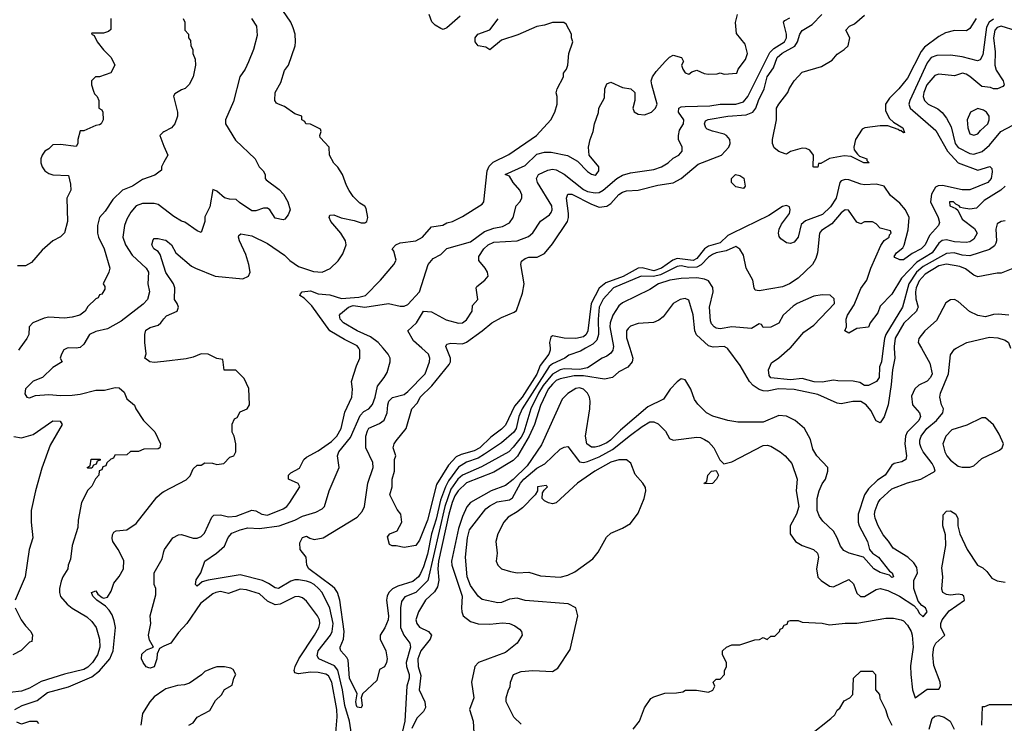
# Model space of a CAD drawing. Header units: inches. Extents: x 2348352 to 2479776, y 460422 to 613655.
# Tile 47 of 256: x 2369261 to 2374306, y 508079 to 511683. Entities that reach past the tile are written whole.
import ezdxf

# ---------------------------------------------------------------- set-up
doc = ezdxf.new("R2010")
doc.units = ezdxf.units.IN
doc.header["$MEASUREMENT"] = 0
for name, color, linetype in [('C3560', 7, 'Continuous'), ('C3561', 7, 'Continuous'), ('C3570', 7, 'Continuous'), ('C3571', 7, 'Continuous')]:
    doc.layers.add(name, color=color, linetype=linetype)

msp = doc.modelspace()

# ---------------------------------------------------------------- linework, layer by layer
at = {"layer": 'C3560', "color": 4}
for points, elevation in [([(2369503.6, 510000), (2369487.2, 509992.8), (2369474, 509970), (2369468.7, 509950), (2369478, 509930), (2369430, 509902), (2369378, 509850), (2369330, 509832), (2369290, 509792), (2369286.3, 509766.3), (2369298, 509750), (2369310, 509746.6), (2369342, 509758), (2369410, 509764.2), (2369470, 509757.6), (2369530, 509759.6), (2369570, 509765.1), (2369650, 509785.6), (2369694.4, 509785.6), (2369750, 509799.3), (2369770, 509797.2), (2369795.5, 509775.5), (2369810, 509742), (2369848.9, 509708.9), (2369855.3, 509690), (2369895.3, 509630), (2369952.7, 509572.7), (2369982, 509510), (2369978, 509490), (2369970, 509484.7), (2369896.4, 509483.6), (2369870, 509472), (2369828.4, 509471.6), (2369810, 509454), (2369747.3, 509452.7), (2369742, 509438), (2369727.3, 509432.7), (2369707.3, 509412.7), (2369702, 509398), (2369687.3, 509392.7), (2369682, 509378), (2369667.3, 509372.7), (2369666, 509350), (2369648.4, 509331.6), (2369630, 509294), (2369610, 509274), (2369578, 509210), (2369560.2, 509119.8), (2369558, 509082), (2369529, 508990), (2369520.4, 508919.6), (2369508.7, 508890), (2369508, 508870), (2369482, 508830), (2369472.9, 508807.1), (2369464, 508770), (2369464, 508750), (2369469.4, 508729.4), (2369504, 508690), (2369529.6, 508669.6), (2369605.4, 508625.4), (2369630, 508601.2), (2369652.3, 508570), (2369669.4, 508510), (2369672, 508470), (2369659.5, 508430), (2369634.5, 508390), (2369610, 508366.4), (2369590, 508354.4), (2369490, 508330.4), (2369370, 508294), (2369310, 508259.3), (2369270, 508243.8), (2369210, 508236.3)], 128), ([(2369261.3, 510000), (2369254, 509990)], 132), ([(2370000, 509932.8), (2369950, 509926.6), (2369928, 509930), (2369902, 509950), (2369908.9, 509971.1), (2369905.1, 510000)], 124), ([(2369230, 509548), (2369270, 509542), (2369330, 509559), (2369430, 509628), (2369467.3, 509627.3), (2369478, 509610), (2369416.6, 509503.4), (2369374.2, 509385.8), (2369340.9, 509270), (2369319.3, 509170), (2369319.3, 509110), (2369328.7, 509030), (2369309, 508970), (2369288.7, 508830), (2369238, 508710)], 132), ([(2369235.3, 508150), (2369274, 508170), (2369350, 508196.4), (2369402.9, 508237.1), (2369510, 508266.4), (2369630, 508316.9), (2369670, 508347.2), (2369721.7, 508410), (2369739.2, 508450), (2369751.1, 508570), (2369744.4, 508604.4), (2369734.5, 508634.5), (2369718.9, 508658.9), (2369699.5, 508679.5), (2369655.3, 508710), (2369635.3, 508730), (2369629.3, 508750), (2369650, 508758), (2369661.4, 508741.4), (2369683.5, 508723.5), (2369690, 508721), (2369710, 508726), (2369730, 508756), (2369742.6, 508797.4), (2369770, 508831), (2369792.3, 508870), (2369793.4, 508913.4), (2369766, 508970), (2369738, 509010), (2369733.6, 509026.4), (2369735.5, 509044.5), (2369742.5, 509057.5), (2369755.1, 509064.9), (2369810, 509070.8), (2369858, 509102), (2369962.7, 509237.3), (2369990, 509260.7), (2370000, 509266)], 124), ([(2370000, 508473.7), (2369976.9, 508463.1), (2369965.4, 508434.6), (2369964, 508410), (2369950, 508369.3), (2369930, 508361.2), (2369922.7, 508362.7), (2369909.3, 508369.3), (2369894, 508390), (2369884, 508410), (2369886.3, 508433.7), (2369910, 508456), (2369946, 508470), (2369925.6, 508505.6), (2369921.2, 508530), (2369932.7, 508590), (2369929, 508630), (2369958, 508738), (2369958, 508770), (2369949, 508790), (2369949.3, 508850), (2369990, 508922), (2370000, 508959.9)], 116), ([(2369238, 508670), (2369268, 508610), (2369290, 508578), (2369318, 508550), (2369326, 508530), (2369322, 508498), (2369310, 508494), (2369268.4, 508451.6), (2369226, 508430)], 132), ([(2370000, 508248.9), (2369950, 508215.1), (2369927.7, 508190), (2369890.7, 508130), (2369882, 508070)], 124), ([(2369359, 508079), (2369350, 508088), (2369311.1, 508088.9), (2369270, 508075.3), (2369245.6, 508085.6)], 124)]:
    msp.add_lwpolyline(points, dxfattribs=dict(at, elevation=elevation))
at = {"layer": 'C3560', "color": 4, "elevation": 128}
msp.add_lwpolyline([(2369610, 509386), (2369606, 509390), (2369622, 509398), (2369627.3, 509432.7), (2369672.7, 509432.7), (2369672.7, 509427.3), (2369658, 509422), (2369652.7, 509407.3), (2369638, 509402), (2369630, 509386)], close=True, dxfattribs=at)
at = {"layer": 'C3561', "color": 4}
for points, elevation in [([(2369728, 511690), (2369727.3, 511632.7), (2369716.4, 511623.6), (2369690, 511614), (2369630, 511614), (2369628, 511610), (2369642, 511602), (2369658, 511570), (2369689.5, 511529.5), (2369728.7, 511490), (2369748, 511450), (2369728.4, 511411.6), (2369670, 511391.3), (2369649.3, 511390.7), (2369629, 511370), (2369629.3, 511349.3), (2369638, 511318), (2369644, 511304), (2369658, 511290), (2369666, 511270), (2369666, 511230), (2369682, 511222), (2369686, 511210), (2369688, 511170), (2369678, 511150), (2369670, 511144.7), (2369650, 511142), (2369590, 511114), (2369570, 511114), (2369558, 511070), (2369558, 511050), (2369550, 511034), (2369470, 511044.7), (2369430, 511042), (2369410, 511022), (2369389.3, 511010.7), (2369375.3, 510990), (2369369.1, 510970.9), (2369369, 510950), (2369375.3, 510930), (2369389.4, 510909.4), (2369410, 510895.3), (2369430, 510889), (2369510, 510886), (2369520.4, 510840.4), (2369522, 510810), (2369502, 510770), (2369505.2, 510650), (2369490, 510592), (2369470, 510571.3), (2369430, 510551.3), (2369376.4, 510503.6), (2369320.4, 510439.6), (2369290, 510422), (2369250, 510422)], 136), ([(2370000, 511108.5), (2369994.6, 511105.4), (2369978, 511090), (2370000, 511036.3)], 132), ([(2370000, 510953.2), (2369988, 510930), (2369987.3, 510912.7), (2369953.6, 510886.4), (2369890, 510864.7), (2369838, 510830), (2369788, 510810), (2369738, 510762), (2369698, 510702), (2369669, 510670), (2369659, 510630), (2369659, 510590), (2369664, 510570), (2369693.2, 510510), (2369722, 510410), (2369718, 510390), (2369688, 510330), (2369696.4, 510316.4), (2369696.4, 510303.6), (2369682, 510278), (2369670, 510274), (2369662, 510258), (2369650, 510254), (2369610, 510214), (2369595.3, 510190), (2369568, 510170), (2369530, 510158.8), (2369490, 510154.8), (2369410, 510158.8), (2369386.3, 510153.7), (2369328.7, 510130), (2369309.6, 510110.4), (2369306.6, 510070), (2369298, 510050), (2369261.3, 510000)], 132), ([(2370000, 510714.3), (2369970, 510737.3), (2369950, 510742), (2369890, 510741.6), (2369857.2, 510730), (2369830, 510697.3), (2369810, 510661), (2369797.6, 510630), (2369789.4, 510570), (2369802, 510530), (2369836.8, 510476.8), (2369909.3, 510410), (2369921.2, 510390), (2369917, 510330), (2369926.6, 510290), (2369916, 510250), (2369893.4, 510226.6), (2369780.8, 510139.2), (2369710, 510100.7), (2369650, 510086.8), (2369619, 510070), (2369590, 510022), (2369570, 510004.7), (2369550, 510001), (2369510, 510002.8), (2369503.6, 510000)], 128), ([(2370000, 510420.5), (2369980.9, 510480.9), (2369970, 510495.3), (2369948, 510510), (2369938, 510530), (2369944.7, 510555.3), (2369950, 510562), (2369970, 510562), (2370000, 510556.6)], 124), ([(2369905.1, 510000), (2369901.2, 510030), (2369901.2, 510070), (2369906.3, 510093.7), (2369930, 510106.8), (2369970, 510118.8), (2369984, 510130), (2370000, 510150.5)], 124)]:
    msp.add_lwpolyline(points, dxfattribs=dict(at, elevation=elevation))
at = {"layer": 'C3570', "color": 4}
for points, elevation in [([(2370000, 508959.9), (2370002.7, 508970), (2370045.2, 509030), (2370074.8, 509045.2), (2370090, 509045.5), (2370150, 509028.2), (2370170, 509028), (2370190, 509035.5), (2370206.9, 509053.1), (2370245.2, 509134.8), (2370255.3, 509144.7), (2370290, 509147), (2370330, 509137), (2370370, 509140.3), (2370450, 509170.7), (2370470, 509167.3), (2370502, 509150), (2370530, 509146), (2370610, 509177.3), (2370629, 509190), (2370645.2, 509210), (2370695.3, 509290), (2370688.4, 509308.4), (2370638, 509330), (2370638, 509350), (2370650, 509362), (2370694, 509386), (2370717.2, 509430), (2370730, 509442.8), (2370790, 509475.5), (2370857.6, 509522.4), (2370885.6, 509550), (2370907.8, 509590), (2370926.3, 509673.7), (2370962, 509750), (2370966.6, 509790), (2370960.9, 509830), (2370986, 509910), (2371004, 509950), (2371004, 509990), (2370998, 510000)], 116), ([(2370965.4, 507990), (2370951.1, 508090), (2370927.4, 508170), (2370914.8, 508250), (2370890.8, 508350.8), (2370874.1, 508374.1), (2370794, 508410), (2370785.4, 508425.4), (2370790, 508450.7), (2370853.3, 508530), (2370861.3, 508550), (2370866.6, 508590), (2370849.7, 508669.7), (2370810, 508749.2), (2370791.8, 508770), (2370770, 508789.6), (2370750, 508799.7), (2370730, 508807.8), (2370690, 508813.6), (2370670, 508813.6), (2370650, 508807.3), (2370586, 508770), (2370570, 508773.2), (2370536, 508796), (2370505.2, 508810), (2370390, 508838.9), (2370227.1, 508812.9), (2370196, 508804), (2370170, 508782), (2370162, 508790), (2370165.6, 508814.4), (2370189.2, 508850.8), (2370208.7, 508910), (2370269.5, 508950.5), (2370310, 508986), (2370329.5, 509030.5), (2370347.3, 509052.7), (2370390, 509070.5), (2370430, 509080.5), (2370490, 509077.4), (2370590, 509090.3), (2370670, 509119.5), (2370710, 509139.5), (2370778.9, 509161.1), (2370810, 509178), (2370822, 509190), (2370846, 509270), (2370897.2, 509390), (2370889.4, 509450), (2370896, 509470), (2370956.4, 509543.6), (2371004.8, 509655.3), (2371024, 509676), (2371050, 509690.7), (2371067.8, 509712.2), (2371082, 509750), (2371093.6, 509806.4), (2371128.9, 509851.1), (2371143.1, 509876.9), (2371159, 509930), (2371159, 509950), (2371149, 509970), (2371123, 510000)], 112), ([(2372159.3, 510000), (2372134.1, 509985.9), (2372074.6, 509965.4), (2372054.8, 509950), (2371990, 509921.1), (2371973.2, 509906.8), (2371834.9, 509690), (2371818.5, 509650), (2371804.6, 509590), (2371793.4, 509570), (2371730, 509516.3), (2371642.4, 509457.6), (2371610, 509438.2), (2371550, 509416.8), (2371510, 509391.1), (2371458.6, 509321.4), (2371441.8, 509290), (2371417.7, 509222.3), (2371395, 509125), (2371371.1, 509050), (2371350, 508946), (2371330, 508880.9), (2371313.7, 508846.3), (2371303.7, 508830), (2371274.5, 508805.5), (2371197.5, 508782.5), (2371171.4, 508768.6), (2371152.4, 508750), (2371143.1, 508730), (2371139.5, 508710), (2371150.4, 508630), (2371148.2, 508610), (2371132.1, 508567.9), (2371107.7, 508530), (2371107.3, 508510), (2371136, 508450), (2371142.8, 508410), (2371140.7, 508390), (2371130, 508368), (2371104.7, 508355.3), (2371090, 508298), (2371018, 508230), (2371011, 508210), (2371014.8, 508170), (2371010, 508158), (2370990, 508162), (2370986.6, 508170), (2370982.7, 508190), (2370989.2, 508230), (2370949.8, 508309.8), (2370943, 508403), (2370936.6, 508416.6), (2370906, 508450), (2370902.9, 508462.9), (2370902, 508470), (2370920.5, 508510), (2370924, 508550), (2370901.1, 508710), (2370888.5, 508748.4), (2370875.6, 508770), (2370862.2, 508782.2), (2370742.9, 508870), (2370731.6, 508890), (2370729.2, 508930), (2370698, 508970), (2370696.4, 509003.6), (2370710, 509031.3), (2370730, 509038), (2370746.8, 509026.8), (2370770, 509020.7), (2370815.3, 509030), (2370990, 509135.5), (2371015.5, 509164.5), (2371027.6, 509190), (2371045.1, 509310), (2371072, 509390), (2371070, 509415.3), (2371033.6, 509490), (2371034.5, 509550), (2371042.7, 509577.3), (2371050, 509590.5), (2371104.9, 509615.1), (2371128, 509632), (2371144.2, 509670), (2371146.3, 509710), (2371152, 509730), (2371171.3, 509748.7), (2371230, 509763.8), (2371250, 509778), (2371338, 509870), (2371360.9, 509930), (2371362.7, 509950), (2371355.1, 509970), (2371321.4, 510000)], 108), ([(2371978.1, 510000), (2371978.7, 509990), (2371971.8, 509970), (2371927.6, 509912.4), (2371910, 509868), (2371834.9, 509750), (2371796.1, 509703.9), (2371750, 509607), (2371730, 509585.1), (2371674.5, 509545.5), (2371618.4, 509490), (2371590, 509474.3), (2371523.1, 509456.9), (2371496.5, 509443.5), (2371458, 509402), (2371397.1, 509302.9), (2371350, 509119), (2371310, 509018), (2371291.3, 508990), (2371230, 508979), (2371190, 508988.7), (2371168.9, 508988.9), (2371155.3, 508995.3), (2371145.6, 509034.4), (2371158, 509050), (2371194.6, 509065.4), (2371218, 509110), (2371214, 509150), (2371194.6, 509174.6), (2371158, 509250), (2371169, 509290), (2371168.7, 509330), (2371182, 509370), (2371182, 509430), (2371188.7, 509450), (2371174, 509490), (2371179.3, 509510), (2371190, 509526), (2371241.2, 509590), (2371269.4, 509690), (2371299.6, 509720.4), (2371312.3, 509750), (2371372.6, 509807.4), (2371462, 509918), (2371467.8, 509930), (2371467.6, 509950), (2371447.9, 510000)], 104), ([(2372301.2, 510000), (2372299.3, 509990), (2372290, 509976), (2372270, 509959.5), (2372246, 509950), (2372170, 509899.6), (2372130, 509891.3), (2372050, 509895.3), (2372029.4, 509890.6), (2371990, 509868.4), (2371943.8, 509810), (2371919.7, 509770), (2371879.7, 509690), (2371843.9, 509570), (2371830, 509544.7), (2371790, 509493.6), (2371767.7, 509470), (2371627, 509393), (2371530, 509351.1), (2371505.2, 509330), (2371470, 509278.7), (2371439.4, 509190), (2371352, 508810), (2371290, 508749.6), (2371233.7, 508726.3), (2371216.4, 508703.6), (2371212.2, 508670), (2371212.4, 508570), (2371228.2, 508530), (2371259.1, 508490), (2371263, 508470), (2371241.6, 508390), (2371242.4, 508370), (2371256.5, 508330), (2371256.5, 508310), (2371243.7, 508270), (2371234.6, 508090), (2371214.9, 508010)], 112), ([(2372387, 510000), (2372402.8, 509950), (2372398.8, 509930), (2372376.8, 509903.2), (2372330, 509879), (2372298, 509850), (2372258, 509842), (2372150, 509858.5), (2372101.6, 509858.4), (2372030, 509843.1), (2372010, 509834.5), (2371990, 509817.2), (2371969.2, 509790), (2371930, 509706.6), (2371897.8, 509610), (2371872.1, 509550), (2371812.1, 509447.9), (2371790, 509426), (2371690, 509366), (2371549.4, 509310.6), (2371507.9, 509270), (2371490, 509243.6), (2371476.6, 509210), (2371459.4, 509150), (2371406.3, 508910), (2371403.8, 508870), (2371407.9, 508812.1), (2371401.8, 508778.2), (2371386.7, 508753.3), (2371340.4, 508710), (2371304, 508650), (2371290.7, 508610), (2371294.8, 508590), (2371310, 508571), (2371356, 508550), (2371370.8, 508530), (2371364, 508510), (2371315.6, 508450), (2371301.5, 508410), (2371303.1, 508370), (2371316.7, 508323.3), (2371307, 508250), (2371337, 508190), (2371339.5, 508160.5), (2371330, 508139.3), (2371294.9, 508105.1), (2371270, 508052)], 116), ([(2373881.4, 510000), (2373923.7, 509923.7), (2373935.8, 509870), (2373928, 509850), (2373910, 509832), (2373868.7, 509811.3), (2373847, 509793), (2373830, 509755.3), (2373835.5, 509710), (2373870.7, 509670), (2373877.3, 509650), (2373867.7, 509630), (2373808.4, 509570), (2373799.5, 509550), (2373795.8, 509510), (2373804, 509450), (2373801, 509430), (2373781.1, 509418.9), (2373741, 509410), (2373730, 509401.2), (2373694.8, 509350), (2373655.6, 509324.4), (2373610, 509280.9), (2373590, 509249.2), (2373557.7, 509150), (2373556.9, 509110), (2373562.7, 509090), (2373604.6, 509010), (2373614.4, 508970), (2373630, 508950.5), (2373661.6, 508930), (2373718, 508858), (2373730.7, 508850), (2373738, 508830), (2373730, 508826), (2373717.2, 508837.2), (2373670, 508852), (2373638, 508870), (2373585.2, 508930), (2373511, 508951), (2373483.9, 508963.9), (2373466.4, 508986.4), (2373449.7, 509030), (2373430, 509062.9), (2373375.4, 509115.4), (2373359.1, 509139.1), (2373347, 509170), (2373347, 509230), (2373357, 509270), (2373373.3, 509306.7), (2373389.3, 509330), (2373400.9, 509370), (2373401.2, 509390), (2373345.2, 509450), (2373324.1, 509484.1), (2373312.5, 509532.5), (2373282, 509590), (2373234, 509630), (2373190, 509652), (2373150, 509655.1), (2373070, 509622), (2372941, 509621), (2372890, 509629.6), (2372812.6, 509652.6), (2372779.3, 509670), (2372734.8, 509714.8), (2372718, 509738), (2372699.3, 509790), (2372673.8, 509833.8), (2372670, 509839), (2372650, 509844), (2372630, 509829.2), (2372594, 509790), (2372559.9, 509740.1), (2372479.9, 509700.1), (2372338.6, 509581.4), (2372288.2, 509530), (2372270, 509516.3), (2372230, 509498.9), (2372210, 509493.3), (2372190, 509494), (2372167.3, 509510), (2372160.5, 509550), (2372182, 509690), (2372183.5, 509730), (2372179.7, 509750), (2372169.7, 509769.7), (2372149.3, 509790), (2372130, 509797.7), (2372110, 509793.5), (2372070, 509767.8), (2372041, 509739), (2371933.7, 509506.3), (2371861.6, 509398.4), (2371790, 509328.2), (2371750, 509297.4), (2371676.3, 509270), (2371570.3, 509209.7), (2371552.7, 509187.3), (2371530, 509139.3), (2371510, 509077.2), (2371474, 508910), (2371475.2, 508890), (2371528.4, 508730), (2371523.8, 508670), (2371525.5, 508650), (2371533.4, 508630), (2371570, 508600.5), (2371610, 508588.5), (2371670, 508587), (2371734.6, 508594.6), (2371770.5, 508590.5), (2371798.5, 508578.5), (2371822, 508562), (2371831.3, 508550), (2371836, 508530), (2371810.5, 508489.5), (2371750, 508441.2), (2371611.3, 508390), (2371593.4, 508370), (2371576, 508290), (2371587.3, 508210), (2371566, 508150), (2371583.8, 508090), (2371588.2, 508030)], 124), ([(2371830, 508074), (2371792, 508110), (2371754, 508190), (2371754, 508210), (2371764.7, 508250), (2371773.7, 508266.3), (2371776, 508290), (2371791.1, 508328.9), (2371830, 508344), (2371890, 508349.3), (2371990, 508344), (2372018, 508362), (2372082, 508458), (2372121, 508630), (2372111, 508671), (2372070.9, 508690.9), (2371850, 508707.7), (2371810, 508720.7), (2371770, 508715.5), (2371730, 508698.8), (2371710, 508696), (2371630, 508713.4), (2371610, 508730.6), (2371570, 508784.9), (2371554.4, 508830), (2371545.5, 508930), (2371555.5, 509030), (2371566, 509070), (2371650, 509178), (2371670, 509194), (2371707.1, 509212.9), (2371770, 509224.5), (2371785.1, 509234.9), (2371827.6, 509310), (2371843.6, 509330), (2371910, 509386.3), (2371951.5, 509408.4), (2372030, 509483.7), (2372050, 509494), (2372070, 509497.2), (2372130, 509418), (2372150, 509415.6), (2372170, 509419.7), (2372230, 509444.7), (2372299, 509481), (2372390, 509555.6), (2372450, 509599.5), (2372490, 509622.7), (2372510, 509624), (2372532.5, 509612.5), (2372570, 509575.3), (2372590, 509538), (2372608.9, 509528.9), (2372730, 509545.2), (2372750, 509542.7), (2372770, 509533.2), (2372790, 509521.2), (2372817.2, 509490), (2372848.4, 509428.4), (2372868, 509408), (2372910, 509419), (2373070, 509502.7), (2373090, 509503.7), (2373110, 509498), (2373157.2, 509470), (2373182.7, 509450), (2373217.2, 509410), (2373244, 509330), (2373239, 509270), (2373252.7, 509190), (2373241.2, 509150), (2373209.2, 509090), (2373209, 509050), (2373235.3, 509010), (2373269.4, 508989.4), (2373328.9, 508968.9), (2373348, 508950), (2373354, 508930), (2373344, 508870), (2373350, 508828), (2373368, 508810), (2373410, 508782), (2373430, 508778), (2373510, 508815.3), (2373533.6, 508793.6), (2373550, 508746), (2373568.9, 508728.9), (2373590, 508729), (2373650, 508764), (2373670, 508769.2), (2373710, 508759.6), (2373769.3, 508730), (2373842.9, 508682.9), (2373862, 508662), (2373870, 508644), (2373890, 508624), (2373910.7, 508650), (2373902.8, 508670), (2373883, 508683), (2373864.9, 508704.9), (2373842.4, 508770), (2373842.8, 508810), (2373861, 508850), (2373858, 508878), (2373842, 508902), (2373811.3, 508930), (2373735.9, 508975.9), (2373712.8, 509012.8), (2373685.1, 509045.1), (2373659.1, 509090), (2373644, 509130), (2373640.7, 509150), (2373644, 509170), (2373659.1, 509210), (2373670, 509225.2), (2373730, 509279.5), (2373810, 509311.6), (2373878, 509330), (2373951, 509370), (2373947.3, 509390), (2373936.3, 509410), (2373890.5, 509470), (2373880.5, 509490), (2373873.4, 509510), (2373873.4, 509530), (2373880.5, 509550), (2373908.2, 509590), (2373958, 509630), (2373990.7, 509670), (2373994, 509690), (2373984, 509710), (2373974.8, 509750), (2373978.8, 509770), (2374020.7, 509870), (2374030, 509966), (2374050, 509995.3), (2374058.6, 510000)], 128), ([(2373741.7, 510000), (2373745.7, 509950), (2373732.4, 509890), (2373726.1, 509813.9), (2373710.2, 509709.7), (2373690, 509649), (2373670, 509619), (2373650, 509628.7), (2373622, 509682), (2373598.4, 509710), (2373570, 509727.6), (2373530, 509727.8), (2373470, 509716.2), (2373450, 509719.6), (2373350, 509763.5), (2373228.7, 509788.7), (2373148.1, 509791.9), (2373090, 509781.1), (2373070, 509782), (2373049.8, 509789.8), (2373019.3, 509810), (2373000.9, 509830), (2372951.7, 509911.7), (2372890, 509997.2), (2372885.3, 510000)], 116), ([(2373685.3, 510000), (2373676.3, 509930), (2373666, 509906), (2373664.7, 509850), (2373650.6, 509829.4), (2373610.6, 509809.4), (2373590, 509809.2), (2373565.2, 509825.2), (2373532.1, 509832.1), (2373452.9, 509832.9), (2373430, 509837.2), (2373372.5, 509827.5), (2373332, 509828), (2373270, 509845.6), (2373210, 509838.9), (2373110, 509849.6), (2373100.9, 509860.9), (2373097.2, 509890), (2373113.6, 509926.4), (2373150, 509951.3), (2373206.7, 510000)], 112), ([(2370000, 509266), (2370113.6, 509326.4), (2370133.6, 509346.4), (2370150, 509382), (2370170, 509402), (2370190, 509402), (2370210, 509414), (2370248.4, 509411.6), (2370270, 509404.7), (2370306, 509410), (2370338, 509442), (2370358, 509450), (2370368.7, 509470), (2370369, 509510), (2370359, 509550), (2370349.2, 509570), (2370348.9, 509611.1), (2370362, 509638), (2370374.6, 509645.4), (2370390, 509674), (2370426, 509690), (2370438, 509710), (2370434.6, 509794.6), (2370410, 509846), (2370367.3, 509887.3), (2370308.7, 509888.7), (2370302, 509942), (2370270, 509948), (2370226, 509970), (2370190, 509972), (2370150, 509955.1), (2370113, 509947), (2370000, 509932.8)], 124), ([(2372404.7, 508050), (2372436, 508090), (2372462, 508158), (2372494.4, 508205.6), (2372510, 508215.3), (2372566.4, 508233.6), (2372625.4, 508234.6), (2372658.8, 508241.2), (2372671.6, 508248.4), (2372728.4, 508248.4), (2372790, 508238), (2372811.6, 508248.4), (2372822, 508270), (2372814, 508290), (2372830, 508306), (2372850, 508306), (2372871.6, 508328.4), (2372872.7, 508347.3), (2372882, 508370), (2372882, 508390), (2372862, 508430), (2372862, 508450), (2372882, 508470), (2372910, 508482), (2372950, 508482), (2373027.3, 508507.3), (2373051.1, 508508.9), (2373070, 508518), (2373091.6, 508508.4), (2373110, 508526), (2373130, 508526), (2373154, 508550), (2373158, 508562), (2373170, 508566), (2373178, 508582), (2373192.7, 508587.3), (2373198, 508602), (2373210, 508606), (2373250, 508606), (2373270, 508598), (2373372.9, 508592.9), (2373410, 508584), (2373490, 508592.3), (2373550, 508592), (2373698.6, 508618.6), (2373738.6, 508618.6), (2373778, 508610), (2373790, 508604), (2373810, 508582), (2373829.3, 508550), (2373833.3, 508530), (2373838.9, 508470), (2373825.8, 508374.2), (2373827.3, 508330), (2373836, 508250), (2373849.3, 508209.3), (2373910, 508254), (2373970, 508254), (2373979.1, 508270), (2373978, 508290), (2373944.7, 508375.3), (2373939.3, 508430), (2373944.9, 508470), (2373954.8, 508490), (2374002, 508530), (2373980.7, 508570), (2373980.7, 508590), (2373988, 508610), (2374023.9, 508656.1), (2374102, 508710), (2374098, 508730), (2374090, 508738), (2374070, 508741), (2374030, 508734.8), (2374010, 508738.8), (2373991.3, 508750), (2373986.4, 508766.4), (2373990.7, 508830), (2373985.2, 508874.8), (2374006, 508990), (2374005.4, 509045.4), (2373991.3, 509090), (2373992.7, 509147.3), (2374010, 509166), (2374030, 509168), (2374058, 509150), (2374068.4, 509128.4), (2374068.7, 509090), (2374078, 509050), (2374115.3, 508970), (2374169, 508890), (2374195.5, 508875.5), (2374216.5, 508856.5), (2374242, 508822), (2374270, 508808.7), (2374310, 508802)], 132), ([(2370878.7, 508010), (2370886.9, 508113.1), (2370885.1, 508150), (2370860.4, 508290), (2370842.8, 508322.8), (2370830, 508331.2), (2370790, 508339.1), (2370750, 508340.4), (2370690, 508332.7), (2370670, 508338), (2370667.6, 508350), (2370671.8, 508370), (2370691.6, 508410), (2370771.8, 508530), (2370794, 508570), (2370798.4, 508590), (2370796.2, 508610), (2370786.6, 508630), (2370730, 508704), (2370710, 508721.2), (2370689.2, 508729.2), (2370670, 508726.6), (2370596, 508690), (2370570, 508686.9), (2370530, 508705.1), (2370490, 508742.4), (2370423.3, 508763.3), (2370390, 508765.6), (2370330, 508743.7), (2370290, 508753.6), (2370266, 508750), (2370250, 508742.9), (2370187.6, 508692.4), (2370116.4, 508590), (2370075, 508545), (2370035.5, 508490), (2370000, 508473.7)], 116), ([(2370128, 508070), (2370150, 508082), (2370170, 508111), (2370234.8, 508145.2), (2370264.8, 508195.2), (2370294.6, 508225.4), (2370310, 508252), (2370350, 508274), (2370358, 508310), (2370368, 508330), (2370354.6, 508354.6), (2370342, 508362), (2370310, 508369), (2370270, 508368.7), (2370250, 508362), (2370210, 508344), (2370193, 508327), (2370130, 508285.2), (2370104.5, 508275.5), (2370070, 508272.3), (2370010, 508255.6), (2370000, 508248.9)], 124), ([(2373310, 508018), (2373416.9, 508103.1), (2373436.9, 508123.1), (2373450, 508146), (2373463.6, 508156.4), (2373485.4, 508194.6), (2373514, 508210), (2373530, 508226), (2373534, 508310), (2373570, 508346), (2373630, 508346), (2373646, 508330), (2373646, 508250), (2373667.3, 508227.3), (2373668.4, 508208.4), (2373698, 508150), (2373708.7, 508110), (2373729.1, 508069.1)], 136), ([(2374191.1, 508068.9), (2374194, 508166), (2374206, 508166), (2374230, 508175.3), (2374350, 508176)], 136), ([(2373921, 508050), (2373936.9, 508103.1), (2373950, 508115.3), (2373970, 508119), (2373998, 508110), (2374028, 508090), (2374048.9, 508048.9)], 136)]:
    msp.add_lwpolyline(points, dxfattribs=dict(at, elevation=elevation))
for points, elevation in [([(2374210, 509644), (2374190, 509644), (2374113.7, 509606.3), (2374036.8, 509583.2), (2374006, 509550), (2373991, 509510), (2374000.7, 509470), (2374010.7, 509450), (2374030, 509427.7), (2374070, 509396), (2374090, 509390.8), (2374130, 509390.8), (2374150, 509398), (2374190, 509436), (2374282, 509478), (2374295.3, 509490), (2374302, 509510), (2374280.2, 509560.2), (2374250, 509608.7)], 132), ([(2372330, 509429.5), (2372290, 509416.9), (2372207.3, 509370), (2372118.8, 509310), (2372010, 509209), (2371990, 509204), (2371970, 509208.7), (2371950, 509218), (2371938, 509230), (2371940.4, 509259.6), (2371947.3, 509272.7), (2371966, 509290), (2371958, 509298), (2371914, 509290), (2371914, 509270), (2371902, 509250), (2371836.5, 509183.5), (2371810, 509161.6), (2371764.2, 509135.8), (2371740.7, 509110), (2371711, 509050), (2371700.7, 509010), (2371706.8, 508950), (2371702.8, 508910), (2371711.3, 508890), (2371730, 508871.3), (2371776, 508856), (2371810, 508850.8), (2371870, 508854), (2371930, 508834), (2372030, 508827.7), (2372070, 508837.3), (2372104.8, 508855.2), (2372197.6, 508922.4), (2372224.8, 508955.2), (2372267.5, 509032.5), (2372290, 509054), (2372350, 509078.8), (2372390, 509102.8), (2372430, 509156), (2372460.7, 509230), (2372469.4, 509270), (2372466.8, 509286.8), (2372453.2, 509310), (2372414.2, 509354.2), (2372391.8, 509411.8), (2372370, 509429.2)], 132), ([(2372770, 509306), (2372768, 509310), (2372782, 509318), (2372786, 509350), (2372806, 509370), (2372830, 509374), (2372842, 509350), (2372832, 509330), (2372810, 509308)], 128)]:
    msp.add_lwpolyline(points, close=True, dxfattribs=dict(at, elevation=elevation))
at = {"layer": 'C3571', "color": 4}
for points, elevation in [([(2370000, 510556.6), (2370010, 510554.8), (2370038.8, 510530), (2370061, 510490), (2370141.7, 510421.7), (2370161, 510410), (2370262, 510370), (2370403.7, 510356.3), (2370433.2, 510370), (2370440.9, 510390), (2370435.1, 510430), (2370420.1, 510480.1), (2370386.6, 510550), (2370381.2, 510570), (2370382.7, 510577.3), (2370394, 510586), (2370450, 510577.1), (2370530, 510536.3), (2370616.9, 510476.9), (2370644.9, 510450), (2370690, 510419.5), (2370766.6, 510393.4), (2370810, 510390.6), (2370851.7, 510408.3), (2370891.9, 510448.1), (2370916.6, 510483.4), (2370933.2, 510530), (2370929.4, 510550), (2370906, 510590), (2370855.1, 510650), (2370846.6, 510670), (2370850, 510682), (2370870, 510684), (2370908.4, 510668.4), (2370975.2, 510655.2), (2371010, 510642), (2371030, 510642.8), (2371039, 510650), (2371044, 510670), (2371036.4, 510716.4), (2371028.4, 510728.4), (2371003.1, 510743.1), (2370970, 510778), (2370949.1, 510809.1), (2370934.6, 510834.6), (2370915.3, 510890), (2370890, 510928), (2370870, 510948), (2370848, 510990), (2370846, 511030), (2370800.4, 511080.4), (2370798, 511090), (2370806, 511110), (2370802, 511122), (2370750, 511148), (2370726, 511150), (2370722, 511162), (2370706, 511170), (2370706, 511190), (2370670, 511202), (2370618, 511238), (2370586, 511250), (2370576.4, 511256.4), (2370568.7, 511270), (2370569, 511310), (2370598.9, 511361.1), (2370617.5, 511422.5), (2370637.2, 511450), (2370672, 511550), (2370674.5, 511570), (2370672, 511610), (2370662.5, 511642.5), (2370649.3, 511670), (2370609, 511730)], 124), ([(2371123, 510000), (2371097, 510030), (2371058.8, 510058.8), (2370989.3, 510090), (2370919.3, 510130), (2370902.7, 510150), (2370899, 510170), (2370903.7, 510176.3), (2370945.2, 510210), (2370970, 510218.9), (2371030, 510210.3), (2371149.6, 510230.4), (2371210, 510216.5), (2371230, 510215.8), (2371250, 510224.4), (2371309, 510290), (2371353.2, 510430), (2371379.5, 510460.5), (2371418.7, 510481.3), (2371450, 510510.8), (2371570, 510544.9), (2371642, 510598), (2371690, 510614.9), (2371735.3, 510624.7), (2371770, 510642.8), (2371789.2, 510670), (2371805.2, 510730), (2371824, 510750), (2371834, 510770), (2371833.2, 510786.8), (2371823.7, 510810), (2371789.4, 510850), (2371770, 510882), (2371748, 510890), (2371850, 510936.4), (2371910, 510994.4), (2371950, 511004.9), (2371984.7, 511004.7), (2372068.1, 510988.1), (2372118.5, 510958.5), (2372170, 510906), (2372190, 510891.3), (2372210, 510886.8), (2372215.3, 510890), (2372228, 510910), (2372228, 510930), (2372178, 510990), (2372175.3, 511030), (2372184, 511070), (2372199, 511110), (2372205.2, 511150), (2372227.3, 511207.3), (2372228, 511230), (2372256.5, 511283.5), (2372259.3, 511330), (2372270, 511354.8), (2372290, 511362.8), (2372350, 511336), (2372392, 511330), (2372412, 511310), (2372412, 511270), (2372402.8, 511230), (2372410, 511212), (2372430, 511198.8), (2372463.1, 511196.9), (2372498, 511210), (2372518, 511230), (2372528, 511250), (2372499.3, 511350), (2372497.2, 511370), (2372502.7, 511390), (2372521.7, 511418.3), (2372570, 511470.8), (2372590, 511490.8), (2372610, 511501), (2372652, 511490), (2372662, 511470), (2372651.3, 511450), (2372658, 511430), (2372670, 511412), (2372690, 511404.7), (2372704, 511416), (2372730, 511424.7), (2372767.5, 511407.5), (2372790, 511404), (2372834, 511406), (2372850, 511412), (2372870, 511404.7), (2372935.3, 511410), (2372942, 511430), (2372980.2, 511479.8), (2372989.3, 511510), (2372977.6, 511557.6), (2372932.9, 511612.9), (2372929.3, 511669.3), (2372939.3, 511710)], 112), ([(2371518, 511702), (2371450, 511642), (2371430, 511634), (2371418, 511638), (2371390, 511655.3), (2371372.9, 511672.9), (2371359, 511710)], 116), ([(2371447.9, 510000), (2371444, 510010), (2371450, 510022), (2371470, 510026), (2371530, 510023), (2371550, 510032.2), (2371631.1, 510088.9), (2371679.3, 510130), (2371730, 510158.4), (2371794.8, 510185.2), (2371805.6, 510194.4), (2371836.9, 510283.1), (2371845.6, 510330), (2371829.2, 510430), (2371832.7, 510447.3), (2371850, 510460.7), (2371870, 510467.3), (2371912.7, 510467.3), (2371950, 510486), (2371990, 510534.8), (2372067.6, 510650), (2372073.6, 510670), (2372073.3, 510690), (2372062, 510770), (2372069, 510790), (2372090, 510790.4), (2372190, 510738.9), (2372230, 510723.7), (2372270, 510728.4), (2372290, 510742), (2372330, 510788.2), (2372350, 510800.4), (2372370, 510806.7), (2372430, 510810.5), (2372530, 510836), (2372610, 510847), (2372650, 510870.6), (2372736.8, 510943.2), (2372857, 510990), (2372895.1, 511030), (2372900.7, 511050), (2372899.5, 511070), (2372882.7, 511090), (2372870, 511097.6), (2372810, 511111.8), (2372783.5, 511123.5), (2372776, 511130), (2372769.3, 511150), (2372775.5, 511164.5), (2372788.1, 511171.9), (2372890, 511188.9), (2372983.5, 511196.5), (2373018, 511210), (2373033.6, 511230), (2373046.6, 511270), (2373075.1, 511330), (2373090.9, 511390), (2373122.8, 511437.2), (2373142.3, 511490), (2373167.9, 511512.1), (2373232.9, 511547.1), (2373247.1, 511570), (2373257.6, 511610), (2373270, 511627.7), (2373321, 511659), (2373370.7, 511709.3)], 104), ([(2374162.4, 511690), (2374130, 511638.4), (2374112.8, 511627.2), (2374050, 511628.4), (2374004.3, 511615.7), (2373970, 511598), (2373897.7, 511542.3), (2373879.4, 511520.6), (2373810, 511384.2), (2373766, 511330), (2373718.3, 511281.7), (2373698, 511250), (2373697.1, 511217.1), (2373717.6, 511177.6), (2373738.8, 511158.8), (2373786, 511130), (2373794.4, 511105.6), (2373790, 511104), (2373775.3, 511115.3), (2373770, 511114), (2373761.5, 511121.5), (2373710, 511139.5), (2373670, 511139.5), (2373590.5, 511129.5), (2373578, 511122), (2373542.8, 511070), (2373534.8, 511030), (2373536.9, 511016.9), (2373554.4, 510994.4), (2373564.7, 510984.7), (2373602, 510970), (2373602, 510962), (2373614, 510950), (2373586, 510950), (2373522, 510982), (2373485.2, 510985.2), (2373410, 510973.2), (2373366, 510946), (2373354, 510946), (2373350, 510928), (2373330, 510928), (2373326, 510930), (2373328, 510990), (2373310, 511015.3), (2373290, 511024), (2373270, 511025.2), (2373210.9, 511009.1), (2373190, 510995.3), (2373183.6, 510996.4), (2373150, 511009), (2373127, 511027), (2373119, 511050), (2373119, 511070), (2373138, 511170), (2373139.5, 511230), (2373150, 511250.8), (2373196, 511310), (2373203.7, 511330), (2373230, 511370.8), (2373270, 511414), (2373370, 511443), (2373424.4, 511475.6), (2373450, 511507.3), (2373486, 511530), (2373506.6, 511550), (2373514, 511590), (2373494, 511630), (2373513.2, 511650), (2373538, 511662), (2373590, 511706.4)], 96), ([(2370449, 511690), (2370474, 511650), (2370478, 511602), (2370459, 511530), (2370432.9, 511467.1), (2370415.3, 511430), (2370388.7, 511390), (2370355.5, 511264.5), (2370315.3, 511170), (2370315.3, 511150), (2370366.6, 511066.6), (2370468, 510970), (2370488, 510930), (2370508, 510910), (2370518, 510890), (2370518, 510870), (2370523.1, 510863.1), (2370590, 510814), (2370613.2, 510790), (2370635.3, 510750), (2370646, 510710), (2370636.4, 510683.6), (2370619, 510661), (2370610, 510658), (2370570, 510666), (2370542, 510710), (2370530, 510718), (2370510, 510718), (2370470, 510704.7), (2370450, 510704.7), (2370386.4, 510746.4), (2370370, 510762), (2370336.4, 510763.6), (2370310, 510771.3), (2370270, 510804.7), (2370250, 510814), (2370234.8, 510725.2), (2370210, 510674), (2370208.7, 510650), (2370190, 510594), (2370170, 510602), (2370106.8, 510646.8), (2370090, 510651.3), (2370050, 510676), (2370000, 510714.3)], 128), ([(2370098, 511690), (2370106, 511670), (2370106, 511630), (2370126, 511610), (2370126, 511590), (2370136.4, 511576.4), (2370138, 511550), (2370148, 511530), (2370148, 511510), (2370160.4, 511480.4), (2370162, 511450), (2370148.7, 511390), (2370128.9, 511351.1), (2370108.9, 511331.1), (2370090, 511324.7), (2370056.4, 511303.6), (2370048.9, 511291.1), (2370069, 511210), (2370068.4, 511188.4), (2370055.3, 511150), (2370038, 511130), (2370000, 511108.5)], 132), ([(2370998, 510000), (2370990, 510013.2), (2370924.7, 510044.7), (2370850, 510089.5), (2370758.2, 510218.2), (2370717.7, 510257.7), (2370695.3, 510270), (2370700.2, 510279.8), (2370708, 510290), (2370750, 510294.6), (2370790, 510278.9), (2370850, 510274.2), (2370910, 510255.2), (2370997.6, 510262.4), (2371032.3, 510270), (2371109.3, 510350), (2371177.2, 510430), (2371189.1, 510450.9), (2371177, 510497), (2371169, 510510), (2371188.7, 510530), (2371210, 510540.7), (2371290, 510550.8), (2371324, 510570), (2371370, 510622.8), (2371429.3, 510630.7), (2371450, 510642.8), (2371478, 510650), (2371530, 510676), (2371630, 510738), (2371639, 510750), (2371656.2, 510910), (2371666.2, 510933.8), (2371686.2, 510953.8), (2371767.2, 510992.8), (2371908.7, 511090), (2371982, 511170), (2372002, 511210), (2372015.3, 511250), (2372015.3, 511290), (2372009, 511309), (2372014, 511330), (2372048, 511390), (2372048, 511410), (2372062, 511430), (2372068.7, 511450), (2372075.3, 511510), (2372095.3, 511570), (2372088, 511590), (2372088, 511610), (2372060.4, 511660.4), (2372048.4, 511668.4), (2371990, 511668.7), (2371950, 511655.3), (2371911, 511649), (2371813.7, 511606.3), (2371730, 511579), (2371670, 511529), (2371650, 511542), (2371609.2, 511549.2), (2371595.3, 511570), (2371595.3, 511590), (2371608.7, 511610), (2371670, 511632), (2371711.9, 511688.1)], 116), ([(2371321.4, 510000), (2371278.3, 510038.3), (2371248.7, 510090), (2371294, 510130), (2371330, 510190.6), (2371370, 510186.4), (2371445.3, 510145.3), (2371510, 510128.2), (2371530, 510131), (2371550, 510146), (2371579, 510190), (2371581.2, 510218.8), (2371608, 510250), (2371599.3, 510310), (2371602.5, 510317.5), (2371644, 510350), (2371661.2, 510370), (2371657.2, 510390), (2371646, 510410), (2371614, 510450), (2371613.2, 510470), (2371638.4, 510510), (2371660.9, 510530), (2371690, 510543.7), (2371809.6, 510550.4), (2371867.5, 510572.5), (2371890, 510591), (2371930, 510651), (2371976.2, 510683.8), (2371984.1, 510695.9), (2371989.3, 510710), (2371986.6, 510730), (2371913.2, 510850), (2371909, 510870), (2371919, 510890), (2371967.2, 510912.8), (2371990, 510918), (2372010, 510914.4), (2372050, 510892.7), (2372150, 510814), (2372170, 510803.7), (2372210, 510795.8), (2372230, 510798.4), (2372250, 510810.4), (2372320.9, 510870), (2372350, 510886.4), (2372390, 510898.4), (2372510, 510916.3), (2372548.7, 510930), (2372584, 510950), (2372610, 510974), (2372639, 510990), (2372655.3, 511010), (2372655.3, 511030), (2372637.2, 511070), (2372636, 511090), (2372642, 511118), (2372662, 511150), (2372664, 511170), (2372637.2, 511210), (2372639, 511230), (2372650, 511237.3), (2372670, 511239.1), (2372797.2, 511242.8), (2372850, 511250.4), (2372930, 511250.4), (2372970, 511263), (2372991.5, 511290), (2373103.8, 511516.2), (2373124.4, 511535.6), (2373179.5, 511570), (2373189.5, 511590), (2373189.5, 511610), (2373174, 511670), (2373180.9, 511679.1), (2373206.8, 511693.2)], 108), ([(2374250, 511686.2), (2374229.1, 511670), (2374215.4, 511644.6), (2374195.9, 511504.1), (2374182.8, 511477.2), (2374168.1, 511471.9), (2374090, 511492.8), (2374030, 511501.7), (2373960.7, 511499.3), (2373930.6, 511490), (2373910, 511462.9), (2373822.6, 511270), (2373817.6, 511250), (2373824.4, 511230), (2373955.2, 511115.3), (2374014.9, 511010), (2374070, 510950.4), (2374170, 510913.4), (2374231.3, 510931.3), (2374242, 510922), (2374243.5, 510903.5), (2374238.8, 510870), (2374221, 510850), (2374130, 510811.6), (2374090, 510811.5), (2373990, 510834), (2373967.4, 510832.6), (2373954.2, 510825.8), (2373932.4, 510790), (2373927.2, 510750), (2373967, 510670), (2373974.6, 510645.4), (2373968.2, 510630), (2373922.8, 510577.2), (2373900.4, 510530), (2373880.5, 510510), (2373834.4, 510485.6), (2373790, 510453.2), (2373770, 510453.2), (2373745.2, 510465.2), (2373742, 510470), (2373754, 510490), (2373785.4, 510514.6), (2373792, 510528), (2373813.1, 510606.9), (2373818.5, 510670), (2373800.4, 510710), (2373770, 510744.4), (2373723.2, 510783.2), (2373690, 510831), (2373650, 510841.7), (2373590, 510837.4), (2373570, 510840.5), (2373510, 510863.5), (2373490, 510864.7), (2373470, 510858.4), (2373463.7, 510850), (2373444.9, 510770), (2373415.5, 510724.5), (2373373.9, 510686.1), (2373287.1, 510652.9), (2373264.9, 510635.1), (2373250.4, 510569.6), (2373230, 510544), (2373210, 510537.2), (2373190, 510541.2), (2373160.9, 510560.9), (2373152.7, 510572.7), (2373149.3, 510589.3), (2373152.3, 510610), (2373163.6, 510636.4), (2373206, 510690), (2373209.2, 510710), (2373204.7, 510724.7), (2373190, 510732), (2373170, 510726), (2373099.3, 510680.7), (2372910, 510588.7), (2372890, 510577.2), (2372850, 510539.8), (2372790, 510522.8), (2372769.1, 510510), (2372730, 510459.7), (2372710.8, 510449.2), (2372630, 510459.8), (2372607.8, 510452.2), (2372550.1, 510409.9), (2372510, 510397.8), (2372450, 510412.5), (2372430, 510410.8), (2372352.5, 510367.5), (2372264.5, 510335.5), (2372230, 510307.6), (2372188.9, 510230), (2372171.6, 510090), (2372163, 510070), (2372150, 510059.6), (2372110, 510049.6), (2372050, 510051.6), (2371990, 510064), (2371982, 510058), (2371976.3, 510030), (2371978.1, 510000)], 104), ([(2374367, 511627), (2374290, 511649.6), (2374270, 511643.6), (2374257.6, 511630), (2374250.3, 511590), (2374259, 511519), (2374257.1, 511450), (2374265.1, 511425.1), (2374301, 511370), (2374304.7, 511350), (2374298, 511342), (2374270.6, 511329.4), (2374250, 511329.6), (2374235.9, 511335.9), (2374190, 511342), (2374130, 511393.2), (2374110, 511405.2), (2374091.1, 511408.9), (2374050, 511395.3), (2373970, 511405.2), (2373950, 511397.2), (2373908.5, 511350), (2373893, 511310), (2373890.6, 511290), (2373897.3, 511270), (2373916, 511250), (2373966, 511226), (2373988.2, 511208.2), (2374010, 511178.8), (2374033.9, 511133.9), (2374054, 511050), (2374070, 511028.5), (2374130, 510997.6), (2374150, 510994), (2374192.3, 511007.8), (2374230, 511040.4), (2374288.9, 511111.1), (2374350, 511143.1)], 108), ([(2370000, 511036.3), (2370019, 510990), (2370000, 510953.2)], 132), ([(2374310.7, 510830), (2374289, 510811), (2374202.4, 510757.6), (2374162.8, 510717.2), (2374130, 510712.7), (2374097.2, 510717.2), (2374081.2, 510721.2), (2374075.3, 510730), (2374058, 510738), (2374046, 510750), (2374024.7, 510750), (2374026.8, 510730), (2374056.9, 510716.9), (2374067.1, 510707.1), (2374090, 510661), (2374153, 510613), (2374166.8, 510590), (2374150, 510559.3), (2374130, 510545.6), (2374110, 510541.3), (2374050, 510546), (2374010, 510556.2), (2373987.3, 510552.7), (2373970, 510538), (2373936.5, 510490), (2373858, 510442), (2373780, 510360), (2373730, 510277.2), (2373670, 510215.3), (2373658.5, 510181.5), (2373618.8, 510130), (2373610, 510108.7), (2373550, 510101.2), (2373510, 510078), (2373488.7, 510090), (2373498, 510110), (2373496, 510150), (2373502, 510170), (2373536.9, 510223.1), (2373570, 510306.8), (2373602, 510350), (2373622.4, 510410), (2373673.6, 510526.4), (2373690, 510552), (2373715.3, 510570), (2373718, 510582), (2373726, 510590), (2373722, 510602), (2373670, 510615.3), (2373650, 510638), (2373630, 510648.7), (2373590, 510648.7), (2373570, 510638), (2373550, 510646), (2373508.4, 510708.4), (2373490, 510708.7), (2373470, 510694), (2373422, 510638), (2373370, 510604), (2373358.8, 510590), (2373348, 510490), (2373339.5, 510460.5), (2373322.8, 510430), (2373250, 510359), (2373204.7, 510330), (2373170, 510315.1), (2373050, 510295.3), (2373030, 510298), (2373024, 510310), (2373018, 510350), (2372982.7, 510410), (2372970, 510478), (2372950, 510508), (2372930, 510522), (2372879.9, 510500.1), (2372830, 510489.6), (2372810, 510480.7), (2372790, 510467), (2372753, 510427), (2372730, 510415), (2372690, 510413.6), (2372650, 510422.2), (2372630, 510419.7), (2372544, 510376), (2372507.7, 510367.7), (2372446, 510370), (2372303.8, 510310), (2372250, 510251.8), (2372230.3, 510210), (2372224.4, 510150), (2372225.7, 510070), (2372218.5, 510041.5), (2372198.2, 510021.8), (2372159.3, 510000)], 108), ([(2374310, 510653.2), (2374290, 510649.2), (2374270, 510637.2), (2374262, 510610), (2374265.5, 510550), (2374262, 510538), (2374255.6, 510524.4), (2374230, 510506.6), (2374130, 510474), (2374090, 510477), (2374049.6, 510489.6), (2374010, 510486.6), (2373890, 510418.7), (2373856.5, 510390), (2373817.3, 510330), (2373784.4, 510210), (2373698.9, 510070), (2373691.7, 510050), (2373685.3, 510000)], 112), ([(2370000, 510150.5), (2370012.9, 510167.1), (2370068, 510190), (2370074, 510210), (2370068, 510230), (2370054, 510250), (2370056, 510310), (2370049.3, 510330), (2370010, 510389), (2370000, 510420.5)], 124), ([(2374350, 510408.7), (2374290, 510385.2), (2374270, 510385.2), (2374170, 510366.6), (2374150, 510375.1), (2374107.6, 510407.6), (2374078.6, 510418.6), (2374010, 510431), (2373970, 510423.1), (2373900.6, 510379.4), (2373870, 510345.6), (2373853.8, 510310), (2373850.2, 510290), (2373852.7, 510252.8), (2373863.8, 510210), (2373859.9, 510200.1), (2373855.5, 510190), (2373790.9, 510129.1), (2373747.3, 510052.7), (2373740.9, 510010), (2373741.7, 510000)], 116), ([(2373206.7, 510000), (2373210, 510002.8), (2373278, 510082), (2373330, 510118.8), (2373435.3, 510230), (2373433.6, 510253.6), (2373412.9, 510272.9), (2373373.2, 510273.2), (2373330, 510266.6), (2373244.7, 510230), (2373223.4, 510216.6), (2373172, 510170), (2373150.7, 510129.3), (2373110, 510108), (2373070, 510106), (2373062, 510122), (2373050, 510126), (2373010, 510102), (2372910, 510109.3), (2372850, 510099.3), (2372830, 510102.7), (2372819, 510110), (2372805.4, 510125.4), (2372800.1, 510140.1), (2372795.1, 510210), (2372814.5, 510290), (2372811.7, 510311.7), (2372790, 510345.2), (2372770, 510355.1), (2372730, 510360.5), (2372650, 510357.6), (2372592, 510350), (2372534.8, 510330), (2372490, 510300.9), (2372350, 510233.2), (2372330, 510217.2), (2372300.5, 510170), (2372287, 510130), (2372285.3, 510110), (2372303.1, 510010), (2372301.2, 510000)], 112), ([(2372885.3, 510000), (2372870, 510009), (2372814.4, 510005.6), (2372790, 510012.3), (2372728.5, 510068.5), (2372719.6, 510090), (2372711.2, 510171.2), (2372690, 510246), (2372670, 510256), (2372644.7, 510250), (2372610, 510229.2), (2372558, 510162), (2372535.9, 510144.1), (2372507.9, 510132.1), (2372430, 510126.6), (2372390, 510112.7), (2372378, 510102), (2372370.5, 510089.5), (2372370, 510054), (2372387, 510000)], 116), ([(2374330, 510169.5), (2374275.3, 510175.3), (2374250, 510173.6), (2374210, 510161.6), (2374170, 510167.6), (2374128.2, 510188.2), (2374070, 510239.5), (2374050, 510249.3), (2374030, 510249.2), (2374006.9, 510233.1), (2373958.2, 510141.8), (2373898, 510090), (2373867.7, 510050), (2373864.9, 510030), (2373881.4, 510000)], 124), ([(2374058.6, 510000), (2374114, 510030), (2374207.1, 510052.9), (2374230, 510057.2), (2374273.6, 510053.6), (2374310, 510042), (2374328, 510030), (2374338.5, 510000)], 128)]:
    msp.add_lwpolyline(points, dxfattribs=dict(at, elevation=elevation))
for points, elevation in [([(2374170, 511228.7), (2374132, 511210), (2374116, 511170), (2374118.8, 511130), (2374130, 511098), (2374150, 511091.3), (2374170, 511098), (2374183.7, 511116.3), (2374222, 511150), (2374228.7, 511170), (2374228.7, 511190), (2374215.3, 511210), (2374200.2, 511220.2)], 112), ([(2372970, 510818), (2372930, 510828), (2372908, 510850), (2372908, 510870), (2372928, 510890), (2372950, 510884.7), (2372970.9, 510870.9), (2372978, 510830)], 96)]:
    msp.add_lwpolyline(points, close=True, dxfattribs=dict(at, elevation=elevation))

doc.saveas('drawing.dxf')
